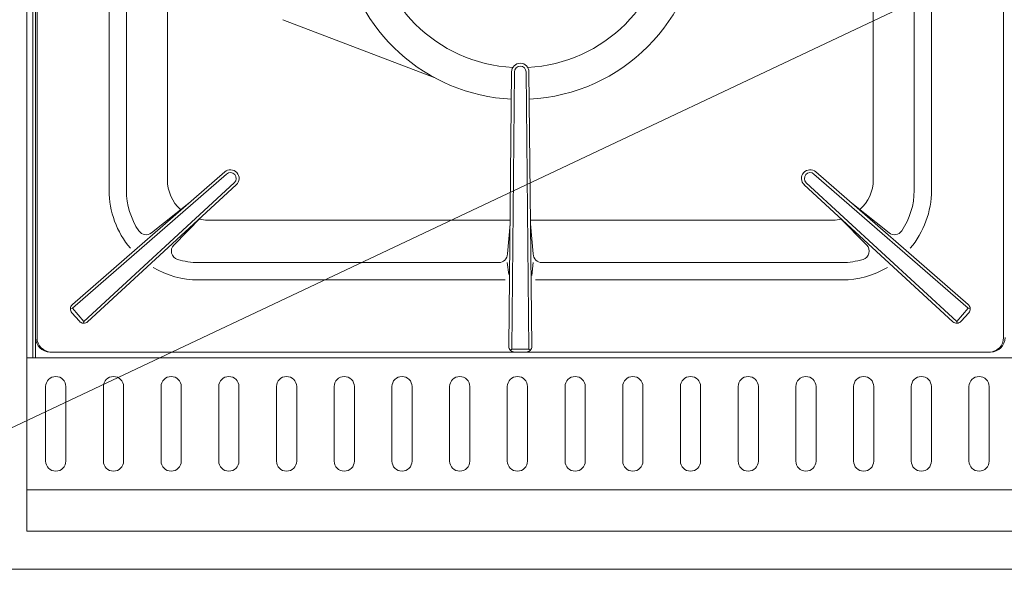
# Model space of a CAD drawing. Header units: inches. Extents: x 382808 to 408593, y -18409 to -9482.
# Tile 15 of 256: x 399236 to 399270, y -17270 to -17251. Entities that reach past the tile are written whole.
import ezdxf

# ---------------------------------------------------------------- set-up
doc = ezdxf.new("R2010")
doc.units = ezdxf.units.IN
doc.header["$LTSCALE"] = 2
doc.header["$MEASUREMENT"] = 0
doc.layers.add('!!!LOZAMET_Nr_pióra__9', color=220, linetype='CONTINUOUS', lineweight=0)

msp = doc.modelspace()

# ---------------------------------------------------------------- linework, layer by layer
at = {"layer": '!!!LOZAMET_Nr_pióra__9', "color": 7, "linetype": 'Continuous', "lineweight": 0}
for p, q in [((399235.963, -17262.846), (399235.963, -17198.846)), ((399236.163, -17262.746), (399236.163, -17199.9)), ((399235.963, -17233.096), (399235.963, -17262.846)), ((399236.263, -17233.046), (399236.263, -17262.045)), ((399236.263, -17233.046), (399236.263, -17262.045)), ((399269.813, -17233.046), (399269.813, -17262.046)), ((399298.405, -17235.445), (399225.049, -17270.068)), ((399236.313, -17262.046), (399236.313, -17247.146)), ((399238.813, -17256.946), (399238.813, -17248.074)), ((399240.831, -17256.577), (399240.831, -17247.906)), ((399265.295, -17247.906), (399265.295, -17256.577)), ((399267.313, -17256.946), (399267.313, -17248.074)), ((399239.413, -17256.946), (399239.413, -17248.293)), ((399266.713, -17248.293), (399266.713, -17256.946)), ((399244.837, -17251.037), (399250.081, -17253.039)), ((399252.763, -17252.845), (399252.665, -17262.343)), ((399252.863, -17252.846), (399252.764, -17262.446)), ((399253.263, -17252.846), (399253.362, -17262.446)), ((399253.363, -17252.845), (399253.461, -17262.343)), ((399242.819, -17256.308), (399237.538, -17260.901)), ((399263.307, -17256.308), (399268.588, -17260.901)), ((399242.885, -17256.383), (399237.546, -17261.024)), ((399263.241, -17256.383), (399268.58, -17261.024)), ((399243.151, -17256.681), (399237.932, -17261.484)), ((399243.219, -17256.755), (399238.068, -17261.493)), ((399262.907, -17256.755), (399268.058, -17261.493)), ((399262.975, -17256.681), (399268.194, -17261.484)), ((399240.276, -17258.418), (399241.571, -17257.393)), ((399265.847, -17258.416), (399264.555, -17257.393)), ((399241.995, -17257.881), (399241.054, -17258.839)), ((399252.71, -17257.977), (399242.231, -17257.977)), ((399263.895, -17257.977), (399253.416, -17257.977)), ((399264.131, -17257.881), (399265.071, -17258.839)), ((399252.616, -17259.149), (399252.707, -17258.108)), ((399253.418, -17258.108), (399253.51, -17259.149)), ((399252.316, -17259.446), (399241.913, -17259.446)), ((399252.613, -17259.446), (399252.665, -17259.863)), ((399253.513, -17259.446), (399253.457, -17259.89)), ((399264.213, -17259.446), (399253.81, -17259.446)), ((399252.538, -17260.046), (399241.913, -17260.046)), ((399253.587, -17260.046), (399264.213, -17260.046)), ((399236.263, -17260.746), (399236.263, -17262.746)), ((399237.47, -17261.04), (399237.546, -17261.024)), ((399237.932, -17261.484), (399237.546, -17261.024)), ((399268.194, -17261.484), (399268.587, -17261.031)), ((399268.656, -17261.04), (399268.58, -17261.024)), ((399237.52, -17261.186), (399237.783, -17261.479)), ((399268.605, -17261.186), (399268.343, -17261.479)), ((399237.923, -17261.546), (399237.932, -17261.484)), ((399268.203, -17261.546), (399268.194, -17261.484)), ((399252.723, -17262.485), (399252.764, -17262.446)), ((399252.764, -17262.446), (399253.362, -17262.44)), ((399253.362, -17262.44), (399253.407, -17262.482)), ((399305.963, -17262.746), (399235.963, -17262.746)), ((399235.963, -17262.746), (399235.963, -17268.746)), ((399270.963, -17262.746), (399236.063, -17262.746)), ((399236.063, -17262.746), (399236.261, -17262.746)), ((399236.763, -17262.545), (399269.363, -17262.545)), ((399236.763, -17262.545), (399269.363, -17262.545)), ((399269.313, -17262.546), (399236.813, -17262.546)), ((399235.963, -17268.566), (399235.963, -17263.026)), ((399236.613, -17263.742), (399236.613, -17266.319)), ((399237.313, -17266.319), (399237.313, -17263.742)), ((399238.613, -17263.742), (399238.613, -17266.319)), ((399239.313, -17266.319), (399239.313, -17263.742)), ((399240.613, -17263.742), (399240.613, -17266.319)), ((399241.313, -17266.319), (399241.313, -17263.742)), ((399242.613, -17263.742), (399242.613, -17266.319)), ((399243.313, -17266.319), (399243.313, -17263.742)), ((399244.613, -17263.742), (399244.613, -17266.319)), ((399245.313, -17266.319), (399245.313, -17263.742)), ((399246.613, -17263.742), (399246.613, -17266.319)), ((399247.313, -17266.319), (399247.313, -17263.742)), ((399248.613, -17263.742), (399248.613, -17266.319)), ((399249.313, -17266.319), (399249.313, -17263.742)), ((399250.613, -17263.742), (399250.613, -17266.319)), ((399251.313, -17266.319), (399251.313, -17263.742)), ((399252.613, -17263.742), (399252.613, -17266.319)), ((399253.313, -17266.319), (399253.313, -17263.742)), ((399254.613, -17263.742), (399254.613, -17266.319)), ((399255.313, -17266.319), (399255.313, -17263.742)), ((399256.613, -17263.742), (399256.613, -17266.319)), ((399257.313, -17266.319), (399257.313, -17263.742)), ((399258.613, -17263.742), (399258.613, -17266.319)), ((399259.313, -17266.319), (399259.313, -17263.742)), ((399260.613, -17263.742), (399260.613, -17266.319)), ((399261.313, -17266.319), (399261.313, -17263.742)), ((399262.613, -17263.742), (399262.613, -17266.319)), ((399263.313, -17266.319), (399263.313, -17263.742)), ((399264.613, -17263.742), (399264.613, -17266.319)), ((399265.313, -17266.319), (399265.313, -17263.742)), ((399266.613, -17263.742), (399266.613, -17266.319)), ((399267.313, -17266.319), (399267.313, -17263.742)), ((399268.613, -17263.742), (399268.613, -17266.319)), ((399269.313, -17266.319), (399269.313, -17263.742)), ((399305.963, -17267.316), (399235.963, -17267.316)), ((399235.963, -17268.746), (399236.143, -17268.746)), ((399236.143, -17268.746), (399270.963, -17268.746)), ((399225.049, -17270.068), (399394.549, -17270.068))]:
    msp.add_line(p, q, dxfattribs=at)
for centre, radius, start, end in [((399253.063, -17247.546), 5.15, 182.8496, 267.1504), ((399253.063, -17247.546), 5.15, 272.8496, 357.1504), ((399253.063, -17247.546), 6.25, 272.8405, 357.1732), ((399253.063, -17247.546), 6.25, 188.6759, 267.1595), ((399253.063, -17252.846), 0.3, 0, 180), ((399253.063, -17252.846), 0.2, 0, 180), ((399243.018, -17256.532), 0.3, 311.8158, 131.8158), ((399263.108, -17256.532), 0.3, 48.1842, 228.1842), ((399242.231, -17256.577), 1.4, 180, 227.8172), ((399243.018, -17256.532), 0.2, 311.8158, 131.8158), ((399263.108, -17256.532), 0.2, 48.1842, 228.1842), ((399263.895, -17256.577), 1.4, 312.1828, 0), ((399241.913, -17256.946), 3.1, 180, 220.3392), ((399241.906, -17256.953), 2.493, 179.836, 214.1075), ((399264.213, -17256.946), 2.5, 325.8482, 0), ((399264.213, -17256.946), 3.1, 319.6608, 0), ((399242.231, -17256.577), 1.4, 257.4267, 270), ((399263.895, -17256.577), 1.4, 270, 282.3438), ((399240.092, -17258.181), 0.3, 214.1518, 308.3575), ((399266.033, -17258.181), 0.3, 231.6425, 325.8482), ((399241.269, -17259.049), 0.3, 135.5463, 252.9705), ((399264.857, -17259.049), 0.3, 287.0295, 44.4537), ((399241.913, -17256.946), 2.5, 252.9705, 270), ((399252.316, -17259.146), 0.3, 270, 359.4154), ((399253.81, -17259.146), 0.3, 180.5846, 270), ((399264.213, -17256.946), 2.5, 270, 287.0295), ((399241.913, -17256.946), 3.1, 239.3642, 270), ((399264.213, -17256.946), 3.1, 270, 300.6358), ((399237.669, -17261.052), 0.2, 130.9975, 221.8158), ((399268.456, -17261.052), 0.2, 318.1842, 49.0025), ((399237.932, -17261.346), 0.2, 221.8158, 312.6342), ((399268.193, -17261.346), 0.2, 227.3658, 318.1842), ((399236.763, -17262.045), 0.5, 180, 270), ((399236.763, -17262.045), 0.5, 180, 270), ((399236.813, -17262.046), 0.5, 180, 270), ((399269.313, -17262.046), 0.5, 270, 0), ((399269.363, -17262.045), 0.5, 270, 0), ((399269.363, -17262.045), 0.5, 270, 0), ((399252.865, -17262.345), 0.2, 179.4154, 270), ((399253.261, -17262.345), 0.2, 270, 0.5846), ((399236.963, -17263.742), 0.35, 0, 180), ((399238.963, -17263.742), 0.35, 0, 180), ((399240.963, -17263.742), 0.35, 0, 180), ((399242.963, -17263.742), 0.35, 0, 180), ((399244.963, -17263.742), 0.35, 0, 180), ((399246.963, -17263.742), 0.35, 0, 180), ((399248.963, -17263.742), 0.35, 0, 180), ((399250.963, -17263.742), 0.35, 0, 180), ((399252.963, -17263.742), 0.35, 0, 180), ((399254.963, -17263.742), 0.35, 0, 180), ((399256.963, -17263.742), 0.35, 0, 180), ((399258.963, -17263.742), 0.35, 0, 180), ((399260.963, -17263.742), 0.35, 0, 180), ((399262.963, -17263.742), 0.35, 0, 180), ((399264.963, -17263.742), 0.35, 0, 180), ((399266.963, -17263.742), 0.35, 0, 180), ((399268.963, -17263.742), 0.35, 0, 180), ((399236.963, -17266.319), 0.35, 180, 0), ((399238.963, -17266.319), 0.35, 180, 0), ((399240.963, -17266.319), 0.35, 180, 0), ((399242.963, -17266.319), 0.35, 180, 0), ((399244.963, -17266.319), 0.35, 180, 0), ((399246.963, -17266.319), 0.35, 180, 0), ((399248.963, -17266.319), 0.35, 180, 0), ((399250.963, -17266.319), 0.35, 180, 0), ((399252.963, -17266.319), 0.35, 180, 0), ((399254.963, -17266.319), 0.35, 180, 0), ((399256.963, -17266.319), 0.35, 180, 0), ((399258.963, -17266.319), 0.35, 180, 0), ((399260.963, -17266.319), 0.35, 180, 0), ((399262.963, -17266.319), 0.35, 180, 0), ((399264.963, -17266.319), 0.35, 180, 0), ((399266.963, -17266.319), 0.35, 180, 0), ((399268.963, -17266.319), 0.35, 180, 0)]:
    msp.add_arc(centre, radius, start, end, dxfattribs=at)

doc.saveas('drawing.dxf')
